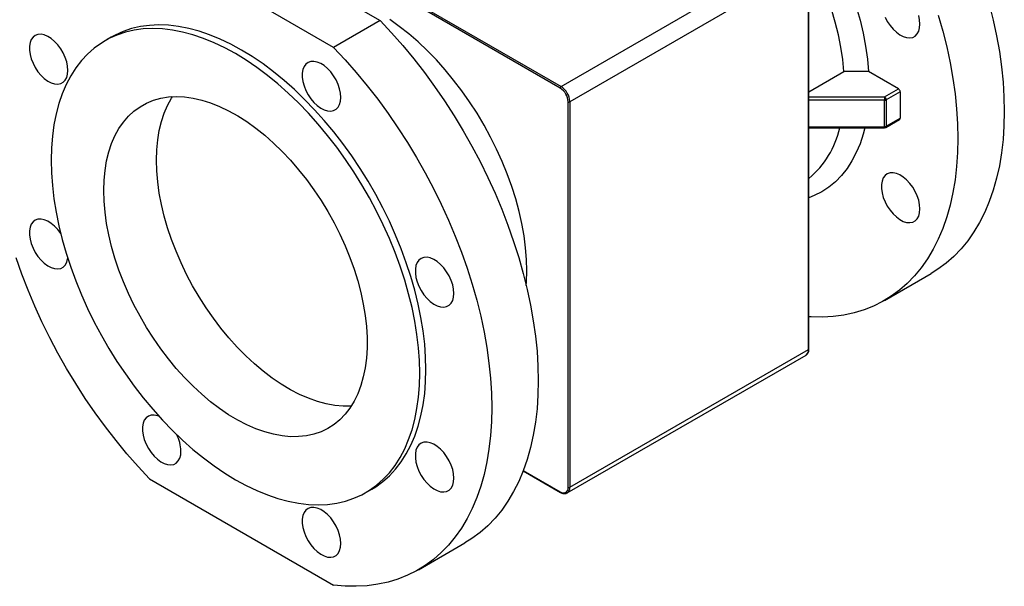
# Model space of a CAD drawing. Header units: millimetres. Extents: x 15 to 415, y 5 to 292.
# Tile 4 of 38: x 56 to 135, y 172 to 217. Entities that reach past the tile are written whole.
import ezdxf

# ---------------------------------------------------------------- set-up
doc = ezdxf.new("R2010")
doc.units = ezdxf.units.MM

msp = doc.modelspace()

# ---------------------------------------------------------------- linework, layer by layer
at = {"color": 7, "linetype": 'Continuous', "lineweight": 25}
for p, q in [((99.3839, 211.9653), (69.9683, 228.9466)), ((70.039, 229.0691), (99.4546, 212.0878)), ((70.0474, 225.9627), (84.8798, 217.4002)), ((81.1322, 215.2367), (66.2998, 223.7993)), ((99.4546, 212.0878), (118.6879, 223.1909)), ((119.3951, 221.9662), (100.1617, 210.8631)), ((119.3951, 190.9377), (119.3951, 221.9662)), ((119.4243, 190.9785), (119.4243, 222.007)), ((84.8798, 217.4002), (81.1322, 215.2367)), ((63.2168, 216.0667), (62.7218, 215.7809)), ((119.4243, 211.6665), (122.2473, 213.2962)), ((124.2308, 213.2941), (122.2473, 213.2962)), ((126.6314, 211.9083), (124.2308, 213.2941)), ((125.5117, 211.2619), (126.6314, 211.9083)), ((125.5117, 211.2619), (125.5117, 210.9832)), ((126.7728, 211.6634), (125.6531, 211.017)), ((125.6531, 211.017), (125.6531, 208.894)), ((126.7728, 211.6634), (126.7728, 209.5404)), ((100.0203, 179.8345), (100.0203, 210.8631)), ((100.1617, 210.8631), (100.1617, 179.8345)), ((125.5117, 208.8602), (125.5117, 210.9832)), ((125.6117, 208.8024), (126.7314, 209.4488)), ((125.6531, 208.894), (126.7728, 209.5404)), ((119.4243, 208.7756), (125.5117, 208.7756)), ((125.5122, 194.8729), (129.2598, 197.0364)), ((99.9546, 179.3767), (119.1879, 190.4798)), ((100.1617, 179.8345), (119.3951, 190.9377)), ((96.402, 181.1546), (99.4046, 179.4212)), ((66.2998, 180.5226), (81.1322, 171.96)), ((83.7201, 179.4069), (84.2151, 179.6926)), ((87.9648, 173.1972), (91.7125, 175.3607))]:
    msp.add_line(p, q, dxfattribs=at)
at = {"color": 8, "linetype": 'Continuous', "lineweight": 25}
for p, q in [((119.4243, 211.2619), (125.5117, 211.2619)), ((125.5117, 210.9832), (119.4243, 210.9832)), ((119.4243, 208.8602), (125.5117, 208.8602)), ((125.5117, 208.7756), (125.5117, 208.8602)), ((96.4126, 181.1823), (99.3839, 179.467))]:
    msp.add_line(p, q, dxfattribs=at)
at = {"color": 7, "linetype": 'Continuous', "lineweight": 25, "flags": 128}
for points in [[(112.324, 233.9173), (113.1509, 233.331), (113.9701, 232.6883), (114.7782, 231.9919), (115.572, 231.2445), (116.3481, 230.4494), (117.1034, 229.6096), (117.8348, 228.7287), (118.5393, 227.8103), (119.2141, 226.8581), (119.8563, 225.876), (120.4633, 224.8681), (121.0327, 223.8384), (121.5621, 222.7911), (122.0494, 221.7307), (122.4926, 220.6613), (122.8897, 219.5874), (123.2393, 218.5134), (123.5399, 217.4436), (123.7903, 216.3825), (123.9894, 215.3344), (124.1364, 214.3035), (124.2308, 213.2941)], [(122.2473, 213.2962), (122.1506, 214.2666), (122.0015, 215.2578), (121.8008, 216.2653), (121.5493, 217.2849), (121.2481, 218.3119), (120.8986, 219.342), (120.5022, 220.3704), (120.0608, 221.3927), (119.5763, 222.4044), (119.0508, 223.401), (118.4866, 224.3782), (117.8863, 225.3316), (117.2524, 226.2571), (116.5877, 227.1505), (115.8953, 228.0079), (115.178, 228.8256), (114.4392, 229.5999), (113.682, 230.3274), (112.9098, 231.005), (112.126, 231.6296), (111.334, 232.1985)], [(133.9539, 218.7243), (134.2725, 217.4428), (134.5433, 216.1719), (134.7659, 214.9148), (134.9395, 213.6745), (135.0639, 212.454), (135.1386, 211.2565), (135.1635, 210.0849), (135.1386, 208.9421), (135.0639, 207.8309), (134.9395, 206.7541), (134.7659, 205.7143), (134.5433, 204.714), (134.2725, 203.7559), (133.9539, 202.8422), (133.5885, 201.9752), (133.1772, 201.1571), (132.7209, 200.3898), (132.2207, 199.6753), (131.678, 199.0154), (131.0941, 198.4116), (130.4703, 197.8655), (129.8083, 197.3784), (129.2598, 197.0364)], [(84.8798, 217.4002), (85.8024, 216.4149), (86.7044, 215.3892), (87.5836, 214.3254), (88.4376, 213.2264), (89.2646, 212.0947), (90.0623, 210.9332), (90.8289, 209.7448), (91.5624, 208.5323), (92.261, 207.2988), (92.923, 206.0474), (93.5467, 204.7812), (94.1307, 203.5032), (94.6734, 202.2166), (95.1735, 200.9247), (95.6298, 199.6306), (96.0412, 198.3375), (96.4066, 197.0486), (96.7251, 195.7672), (96.996, 194.4963), (97.2185, 193.2391), (97.3922, 191.9988), (97.5165, 190.7784), (97.5912, 189.5809), (97.6162, 188.4093), (97.5912, 187.2665), (97.5165, 186.1553), (97.3922, 185.0784), (97.2185, 184.0386), (96.996, 183.0384), (96.7251, 182.0803), (96.4066, 181.1666), (96.0412, 180.2996), (95.6298, 179.4814), (95.1735, 178.7142), (94.6734, 177.9997), (94.1307, 177.3397), (93.5467, 176.7359), (92.923, 176.1898), (92.261, 175.7027), (91.7125, 175.3607)], [(96.6969, 197.2673), (96.6717, 198.1804), (96.5962, 199.1188), (96.4707, 200.0785), (96.2957, 201.0555), (96.072, 202.0457), (95.8004, 203.045), (95.4822, 204.0492), (95.1187, 205.054), (94.7114, 206.0553), (94.262, 207.0488), (93.7724, 208.0304), (93.2447, 208.996), (92.681, 209.9415), (92.0837, 210.8629), (91.4553, 211.7564), (90.7986, 212.6182), (90.1161, 213.4448), (89.4108, 214.2326), (88.6857, 214.9784), (87.9437, 215.6789), (87.1881, 216.3314), (86.4219, 216.933), (85.6484, 217.4813)], [(129.8409, 217.8497), (130.2063, 216.5608), (130.5248, 215.2793), (130.7957, 214.0085), (131.0182, 212.7513), (131.1919, 211.511), (131.3162, 210.2906), (131.3909, 209.0931), (131.4159, 207.9215), (131.3909, 206.7786), (131.3162, 205.6674), (131.1919, 204.5906), (131.0182, 203.5508), (130.7957, 202.5506), (130.5248, 201.5924), (130.2063, 200.6787), (129.8409, 199.8117), (129.4295, 198.9936), (128.9732, 198.2263), (128.4731, 197.5118), (127.9304, 196.8519), (127.3464, 196.2481), (126.7227, 195.702), (126.0607, 195.2149), (125.3621, 194.788), (124.6286, 194.4225), (123.862, 194.1191), (123.0643, 193.8786), (122.2373, 193.7017), (121.3833, 193.5887), (120.5041, 193.54), (119.6021, 193.5557), (119.4243, 193.5662)], [(125.5529, 217.6871), (125.7364, 217.3387), (125.9544, 217.012), (126.2, 216.7176), (126.4653, 216.465), (126.7416, 216.2622), (127.0202, 216.1158), (127.2921, 216.0305), (127.5486, 216.009), (127.7813, 216.0521), (127.9829, 216.1583), (128.1469, 216.3242), (128.2679, 216.5445), (128.3421, 216.8121), (128.3671, 217.1184)], [(128.3671, 217.1184), (128.3421, 217.4536), (128.2679, 217.8069)], [(88.0702, 189.0216), (88.0451, 190.0331), (87.9698, 191.0703), (87.8446, 192.1295), (87.67, 193.2071), (87.4464, 194.2997), (87.1747, 195.4033), (86.8558, 196.5144), (86.4907, 197.6291), (86.0808, 198.7438), (85.6273, 199.8545), (85.1319, 200.9576), (84.5962, 202.0493), (84.0219, 203.1259), (83.4111, 204.1838), (82.7659, 205.2194), (82.0883, 206.2292), (81.3808, 207.2098), (80.6456, 208.1578), (79.8853, 209.0701), (79.1025, 209.9436), (78.2997, 210.7753), (77.4798, 211.5623), (76.6455, 212.3021), (75.7995, 212.9922), (74.9449, 213.6301), (74.0844, 214.2138), (73.221, 214.7413), (72.3576, 215.2107), (71.4971, 215.6205), (70.6424, 215.9693), (69.7965, 216.256), (68.9622, 216.4794), (68.1422, 216.639), (67.3395, 216.7342), (66.5567, 216.7646), (65.7964, 216.7301), (65.0612, 216.6309), (64.3536, 216.4672), (63.6761, 216.2397), (63.0308, 215.9491), (62.42, 215.5964), (61.8458, 215.1828), (61.3101, 214.7096), (60.8146, 214.1786), (60.3612, 213.5914), (59.9512, 212.9501), (59.5862, 212.2568), (59.2673, 211.514), (58.9956, 210.724), (58.772, 209.8896), (58.5973, 209.0136), (58.4721, 208.0989), (58.3969, 207.1487), (58.3717, 206.1662), (58.3969, 205.1547), (58.4721, 204.1175), (58.5973, 203.0583), (58.772, 201.9807), (58.9956, 200.8881), (59.2673, 199.7845), (59.5862, 198.6734), (59.9512, 197.5587), (60.3612, 196.444), (60.8146, 195.3333), (61.3101, 194.2302), (61.8458, 193.1385), (62.42, 192.0619), (63.0308, 191.004), (63.6761, 189.9684), (64.3536, 188.9586), (65.0612, 187.978), (65.7964, 187.03), (66.5567, 186.1177), (67.3395, 185.2442), (68.1422, 184.4125), (68.9622, 183.6255), (69.7965, 182.8857), (70.6424, 182.1956), (71.4971, 181.5577), (72.3576, 180.974), (73.221, 180.4465), (74.0844, 179.9771), (74.9449, 179.5673), (75.7995, 179.2185), (76.6455, 178.9318), (77.4798, 178.7084), (78.2997, 178.5488), (79.1025, 178.4536), (79.8853, 178.4232), (80.6456, 178.4577), (81.3808, 178.5569), (82.0883, 178.7206), (82.7659, 178.9481), (83.4111, 179.2387), (84.0219, 179.5914), (84.5962, 180.005), (85.1319, 180.4782), (85.6273, 181.0092), (86.0808, 181.5964), (86.4907, 182.2377), (86.8558, 182.931), (87.1747, 183.6738), (87.4464, 184.4638), (87.67, 185.2982), (87.8446, 186.1742), (87.9698, 187.0889), (88.0451, 188.0391), (88.0702, 189.0216)], [(84.2151, 179.6926), (84.5169, 179.8772), (85.0911, 180.2908), (85.6269, 180.7639), (86.1223, 181.295), (86.5758, 181.8821), (86.9857, 182.5234), (87.3508, 183.2167), (87.6697, 183.9596), (87.9414, 184.7496), (88.1649, 185.584), (88.3396, 186.46), (88.4648, 187.3746), (88.5401, 188.3248), (88.5652, 189.3074), (88.5401, 190.3189), (88.4648, 191.356), (88.3396, 192.4152), (88.1649, 193.4929), (87.9414, 194.5854), (87.6697, 195.6891), (87.3508, 196.8002), (86.9857, 197.9149), (86.5758, 199.0295), (86.1223, 200.1402), (85.6269, 201.2433), (85.0911, 202.335), (84.5169, 203.4116), (83.9061, 204.4695), (83.2609, 205.5051), (82.5833, 206.5149), (81.8757, 207.4955), (81.1406, 208.4435), (80.3803, 209.3558), (79.5974, 210.2293), (78.7947, 211.061), (77.9748, 211.8481), (77.1404, 212.5879), (76.2945, 213.2779), (75.4398, 213.9159), (74.5794, 214.4996), (73.716, 215.027), (72.8525, 215.4964), (71.9921, 215.9062), (71.1374, 216.2551), (70.2915, 216.5417), (69.4571, 216.7652), (68.6372, 216.9248), (67.8345, 217.0199), (67.0516, 217.0503), (66.2913, 217.0158), (65.5562, 216.9166), (64.8486, 216.7529), (64.171, 216.5254), (63.5258, 216.2348), (63.2168, 216.0667)], [(59.7235, 213.3943), (59.6985, 213.7295), (59.6243, 214.0827), (59.5033, 214.4428), (59.3394, 214.7979), (59.1378, 215.1369), (58.905, 215.4486), (58.6486, 215.7233), (58.3767, 215.9519), (58.0981, 216.1272), (57.8217, 216.2435), (57.5565, 216.2971), (57.3109, 216.2863), (57.0928, 216.2113), (56.9093, 216.0747), (56.7663, 215.8809), (56.6683, 215.6359), (56.6185, 215.3478), (56.6185, 215.0257), (56.6683, 214.6801), (56.7663, 214.322), (56.9093, 213.963), (57.0928, 213.6145), (57.3109, 213.2878), (57.5565, 212.9934), (57.8217, 212.7408), (58.0981, 212.538), (58.3767, 212.3916), (58.6486, 212.3063), (58.905, 212.2849), (59.1378, 212.3279), (59.3394, 212.4341), (59.5033, 212.6), (59.6243, 212.8203), (59.6985, 213.0879), (59.7235, 213.3943)], [(81.1322, 215.2367), (82.0548, 214.2514), (82.9568, 213.2257), (83.8359, 212.162), (84.69, 211.0629), (85.5169, 209.9312), (86.3146, 208.7697), (87.0812, 207.5813), (87.8147, 206.3688), (88.5133, 205.1354), (89.1753, 203.884), (89.799, 202.6177), (90.383, 201.3397), (90.9257, 200.0531), (91.4258, 198.7612), (91.8821, 197.4671), (92.2935, 196.174), (92.6589, 194.8852), (92.9774, 193.6037), (93.2483, 192.3328), (93.4708, 191.0757), (93.6445, 189.8353), (93.7688, 188.6149), (93.8436, 187.4174), (93.8685, 186.2458), (93.8436, 185.103), (93.7688, 183.9918), (93.6445, 182.915), (93.4708, 181.8751), (93.2483, 180.8749), (92.9774, 179.9168), (92.6589, 179.0031), (92.2935, 178.1361), (91.8821, 177.3179), (91.4258, 176.5507), (90.9257, 175.8362), (90.383, 175.1762), (89.799, 174.5725), (89.1753, 174.0264), (88.5133, 173.5393), (87.8147, 173.1124), (87.0812, 172.7468), (86.3146, 172.4434), (85.5169, 172.203), (84.69, 172.026), (83.8359, 171.9131), (82.9568, 171.8644), (82.0548, 171.88), (81.1322, 171.96)], [(81.7118, 211.2181), (81.6868, 211.5533), (81.6126, 211.9066), (81.4916, 212.2666), (81.3277, 212.6218), (81.1261, 212.9607), (80.8934, 213.2725), (80.6369, 213.5471), (80.365, 213.7757), (80.0864, 213.951), (79.81, 214.0673), (79.5448, 214.1209), (79.2992, 214.1101), (79.0811, 214.0352), (78.8977, 213.8986), (78.7546, 213.7047), (78.6566, 213.4597), (78.6068, 213.1716), (78.6068, 212.8496), (78.6566, 212.5039), (78.7546, 212.1458), (78.8977, 211.7868), (79.0811, 211.4383), (79.2992, 211.1117), (79.5448, 210.8173), (79.81, 210.5646), (80.0864, 210.3619), (80.365, 210.2155), (80.6369, 210.1302), (80.8934, 210.1087), (81.1261, 210.1517), (81.3277, 210.2579), (81.4916, 210.4238), (81.6126, 210.6442), (81.6868, 210.9118), (81.7118, 211.2181)], [(62.6144, 203.717), (62.6397, 204.5474), (62.7153, 205.3447), (62.8411, 206.105), (63.0163, 206.8248), (63.2402, 207.5006), (63.5116, 208.1292), (63.8293, 208.7076), (64.1917, 209.233), (64.5972, 209.703), (65.0438, 210.1152), (65.5293, 210.4678), (66.0515, 210.759), (66.6079, 210.9875), (67.1957, 211.1522), (67.8123, 211.2522), (68.4547, 211.2872), (69.1198, 211.2569), (69.8044, 211.1615), (70.5053, 211.0015), (71.2191, 210.7775), (71.9425, 210.4908), (72.672, 210.1425), (73.4041, 209.7345), (74.1353, 209.2686), (74.8621, 208.7471), (75.5812, 208.1724), (76.289, 207.5473), (76.9821, 206.8748), (77.6574, 206.1581), (78.3115, 205.4005), (78.9413, 204.6058), (79.5439, 203.7776), (80.1164, 202.9199), (80.656, 202.0369), (81.1601, 201.1327), (81.6265, 200.2117), (82.0527, 199.2781), (82.4369, 198.3366), (82.7772, 197.3915), (83.0719, 196.4473), (83.3197, 195.5087), (83.5194, 194.5799), (83.67, 193.6656), (83.7707, 192.7699), (83.8213, 191.8972), (83.8213, 191.0517), (83.7707, 190.2374), (83.67, 189.4581), (83.5194, 188.7176), (83.3197, 188.0194), (83.0719, 187.3668), (82.7772, 186.763), (82.4369, 186.2107), (82.0527, 185.7127), (81.6265, 185.2714), (81.1601, 184.8887), (80.656, 184.5666), (80.1164, 184.3066), (79.5439, 184.1099), (78.9413, 183.9775), (78.3115, 183.9099), (77.6574, 183.9076), (76.9821, 183.9704), (76.289, 184.0982), (75.5812, 184.2904), (74.8621, 184.5459), (74.1353, 184.8636), (73.4041, 185.2419), (72.672, 185.6791), (71.9425, 186.1731), (71.2191, 186.7216), (70.5053, 187.3218), (69.8044, 187.971), (69.1198, 188.666), (68.4547, 189.4036), (67.8123, 190.1802), (67.1957, 190.9922), (66.6079, 191.8356), (66.0515, 192.7065), (65.5293, 193.6006), (65.0438, 194.5138), (64.5972, 195.4416), (64.1917, 196.3797), (63.8293, 197.3236), (63.5116, 198.2688), (63.2402, 199.2108), (63.0163, 200.145), (62.8411, 201.0671), (62.7153, 201.9727), (62.6397, 202.8574), (62.6144, 203.717)], [(66.857, 206.1662), (66.8823, 206.9966), (66.958, 207.7939), (67.0838, 208.5542), (67.259, 209.274), (67.4828, 209.9498), (67.7543, 210.5784), (68.0719, 211.1568), (68.1491, 211.2789)], [(123.9219, 208.7756), (123.7903, 208.2647), (123.5399, 207.4926), (123.2393, 206.77), (122.8897, 206.0996), (122.4926, 205.4843), (122.0494, 204.9265), (121.5621, 204.4287), (121.0327, 203.9927), (120.4633, 203.6204), (119.8563, 203.3133), (119.4243, 203.1428)], [(82.5355, 186.3582), (81.9, 186.3568), (81.2248, 186.4197), (80.5316, 186.5475), (79.8238, 186.7396), (79.1048, 186.9951), (78.3779, 187.3128), (77.6467, 187.6911), (76.9146, 188.1284), (76.1851, 188.6224), (75.4618, 189.1708), (74.7479, 189.771), (74.047, 190.4202), (73.3624, 191.1153), (72.6973, 191.8528), (72.055, 192.6295), (71.4384, 193.4414), (70.8505, 194.2848), (70.2942, 195.1557), (69.772, 196.0498), (69.2864, 196.963), (68.8399, 197.8908), (68.4344, 198.829), (68.0719, 199.7728), (67.7543, 200.718), (67.4828, 201.66), (67.259, 202.5942), (67.0838, 203.5163), (66.958, 204.4219), (66.8823, 205.3066), (66.857, 206.1662)], [(128.3671, 202.2446), (128.3421, 202.5797), (128.2679, 202.933), (128.1469, 203.293), (127.9829, 203.6482), (127.7813, 203.9872), (127.5486, 204.2989), (127.2921, 204.5736), (127.0202, 204.8022), (126.7416, 204.9775), (126.4653, 205.0938), (126.2, 205.1474), (125.9544, 205.1366), (125.7364, 205.0616), (125.5529, 204.925), (125.4098, 204.7311), (125.3119, 204.4862), (125.2621, 204.1981), (125.2621, 203.876), (125.3119, 203.5304), (125.4098, 203.1723), (125.5529, 202.8133), (125.7364, 202.4648), (125.9544, 202.1381), (126.2, 201.8437), (126.4653, 201.5911), (126.7416, 201.3883), (127.0202, 201.2419), (127.2921, 201.1566), (127.5486, 201.1352), (127.7813, 201.1782), (127.9829, 201.2844), (128.1469, 201.4503), (128.2679, 201.6706), (128.3421, 201.9382), (128.3671, 202.2446)], [(59.1476, 200.2482), (59.1378, 200.263), (58.905, 200.5748), (58.6486, 200.8494), (58.3767, 201.078), (58.0981, 201.2533), (57.8217, 201.3696), (57.5565, 201.4232), (57.3109, 201.4124), (57.0928, 201.3375), (56.9093, 201.2009), (56.7663, 201.007), (56.6683, 200.762), (56.6185, 200.4739), (56.6185, 200.1518), (56.6683, 199.8062), (56.7663, 199.4481), (56.9093, 199.0891), (57.0928, 198.7406), (57.3109, 198.4139), (57.5565, 198.1196), (57.8217, 197.8669), (58.0981, 197.6641), (58.3767, 197.5177), (58.6486, 197.4324), (58.905, 197.411), (59.1378, 197.454), (59.3394, 197.5602), (59.5033, 197.7261), (59.6243, 197.9464), (59.6985, 198.2141), (59.7089, 198.2831)], [(90.8197, 195.4428), (90.7947, 195.778), (90.7205, 196.1313), (90.5995, 196.4913), (90.4356, 196.8465), (90.234, 197.1854), (90.0012, 197.4972), (89.7448, 197.7718), (89.4729, 198.0004), (89.1943, 198.1757), (88.9179, 198.292), (88.6527, 198.3456), (88.4071, 198.3348), (88.189, 198.2599), (88.0055, 198.1233), (87.8625, 197.9294), (87.7645, 197.6845), (87.7147, 197.3963), (87.7147, 197.0743), (87.7645, 196.7286), (87.8625, 196.3705), (88.0055, 196.0115), (88.189, 195.663), (88.4071, 195.3364), (88.6527, 195.042), (88.9179, 194.7893), (89.1943, 194.5866), (89.4729, 194.4402), (89.7448, 194.3549), (90.0012, 194.3334), (90.234, 194.3765), (90.4356, 194.4827), (90.5995, 194.6486), (90.7205, 194.8689), (90.7947, 195.1365), (90.8197, 195.4428)], [(66.2998, 180.5226), (65.3771, 181.5078), (64.4751, 182.5336), (63.596, 183.5973), (62.7419, 184.6964), (61.915, 185.8281), (61.1173, 186.9896), (60.3507, 188.178), (59.6172, 189.3905), (58.9186, 190.6239), (58.2566, 191.8753), (57.6329, 193.1416), (57.0489, 194.4196), (56.5062, 195.7061), (56.0061, 196.9981), (55.5498, 198.2922)], [(96.651, 196.082), (96.6717, 196.3834), (96.6969, 197.2673)], [(67.063, 185.5455), (66.9296, 185.5943), (66.6643, 185.6479), (66.4187, 185.6371), (66.2007, 185.5622), (66.0172, 185.4256), (65.8741, 185.2317), (65.7761, 184.9867), (65.7264, 184.6986), (65.7264, 184.3765), (65.7761, 184.0309), (65.8741, 183.6728), (66.0172, 183.3138), (66.2007, 182.9653), (66.4187, 182.6387), (66.6643, 182.3443), (66.9296, 182.0916), (67.2059, 181.8888), (67.4845, 181.7425), (67.7564, 181.6572), (68.0129, 181.6357), (68.2456, 181.6787), (68.4472, 181.7849), (68.6112, 181.9508), (68.7322, 182.1711), (68.8064, 182.4388), (68.8314, 182.7451), (68.8314, 182.7451)], [(90.8197, 180.5689), (90.7947, 180.9041), (90.7205, 181.2574), (90.5995, 181.6174), (90.4356, 181.9726), (90.234, 182.3115), (90.0012, 182.6233), (89.7448, 182.8979), (89.4729, 183.1266), (89.1943, 183.3018), (88.9179, 183.4182), (88.6527, 183.4718), (88.4071, 183.4609), (88.189, 183.386), (88.0055, 183.2494), (87.8625, 183.0555), (87.7645, 182.8106), (87.7147, 182.5224), (87.7147, 182.2004), (87.7645, 181.8548), (87.8625, 181.4967), (88.0055, 181.1376), (88.189, 180.7892), (88.4071, 180.4625), (88.6527, 180.1681), (88.9179, 179.9155), (89.1943, 179.7127), (89.4729, 179.5663), (89.7448, 179.481), (90.0012, 179.4595), (90.234, 179.5026), (90.4356, 179.6088), (90.5995, 179.7747), (90.7205, 179.995), (90.7947, 180.2626), (90.8197, 180.5689)], [(81.7118, 175.3094), (81.6868, 175.6445), (81.6126, 175.9978), (81.4916, 176.3578), (81.3277, 176.713), (81.1261, 177.052), (80.8934, 177.3637), (80.6369, 177.6384), (80.365, 177.867), (80.0864, 178.0423), (79.81, 178.1586), (79.5448, 178.2122), (79.2992, 178.2014), (79.0811, 178.1264), (78.8977, 177.9898), (78.7546, 177.7959), (78.6566, 177.551), (78.6068, 177.2629), (78.6068, 176.9408), (78.6566, 176.5952), (78.7546, 176.2371), (78.8977, 175.878), (79.0811, 175.5296), (79.2992, 175.2029), (79.5448, 174.9085), (79.81, 174.6559), (80.0864, 174.4531), (80.365, 174.3067), (80.6369, 174.2214), (80.8934, 174.2), (81.1261, 174.243), (81.3277, 174.3492), (81.4916, 174.5151), (81.6126, 174.7354), (81.6868, 175.003), (81.7118, 175.3094)]]:
    msp.add_lwpolyline(points, dxfattribs=at)
at = {"color": 7, "linetype": 'Continuous', "lineweight": 25}
for centre, radius, start, end in [((99.5375, 211.9583), 0.1537, 122.605478, 177.394522), ((98.6386, 210.8002), 1.3831, 2.605478, 57.394522), ((98.6265, 210.7932), 1.5368, 2.605478, 57.394522), ((126.4657, 211.6494), 0.3074, 2.605478, 57.394522), ((125.3461, 211.003), 0.3074, 2.605478, 57.394522), ((125.5175, 211.2717), 0.2886, 268.855903, 298.040239), ((100.091, 210.9995), 0.1537, 242.609672, 297.390328), ((126.6777, 209.5282), 0.0959, 304.056351, 7.25583), ((114.7162, 210.3628), 7.3645, 309.739675, 347.553871), ((125.5175, 209.1487), 0.2886, 268.855903, 298.040239), ((125.5117, 208.9756), 0.2, 270, 299.997312), ((65.7553, 182.6542), 3.0774, 1.692605, 27.537808), ((99.6324, 179.7716), 0.393, 230.796715, 9.214037), ((100.091, 179.971), 0.1537, 242.609672, 297.390328)]:
    msp.add_arc(centre, radius, start, end, dxfattribs=at)
at = {"color": 8, "linetype": 'Continuous', "lineweight": 25}
for centre, radius, start, end in [((125.5551, 208.8832), 0.0986, 305.013333, 6.298847), ((118.9051, 190.8836), 0.493, 305.013333, 6.298848), ((119.3743, 190.9835), 0.0503, 294.374658, 354.305201), ((99.434, 179.4621), 0.0503, 174.380396, 234.293071), ((99.6754, 179.7797), 0.4894, 303.552572, 6.430989)]:
    msp.add_arc(centre, radius, start, end, dxfattribs=at)
at = {"color": 7, "linetype": 'Continuous', "lineweight": 25}
for points, knots in [([(119.1742, 190.4815), (119.1945, 190.4901), (119.2637, 190.5195), (119.3451, 190.6276), (119.4126, 190.7849), (119.4204, 190.9137), (119.4243, 190.9785)], [0, 0, 0, 0, 0.1203241, 0.4115765, 0.704005, 1, 1, 1, 1]), ([(99.4046, 179.4212), (99.4377, 179.4037), (99.5336, 179.3528), (99.6856, 179.3163), (99.838, 179.3195), (99.912, 179.3618), (99.9409, 179.3784)], [0, 0, 0, 0, 0.1767375, 0.5133147, 0.8093899, 1, 1, 1, 1])]:
    msp.add_open_spline(points, degree=3, knots=knots, dxfattribs=at)

doc.saveas('drawing.dxf')
